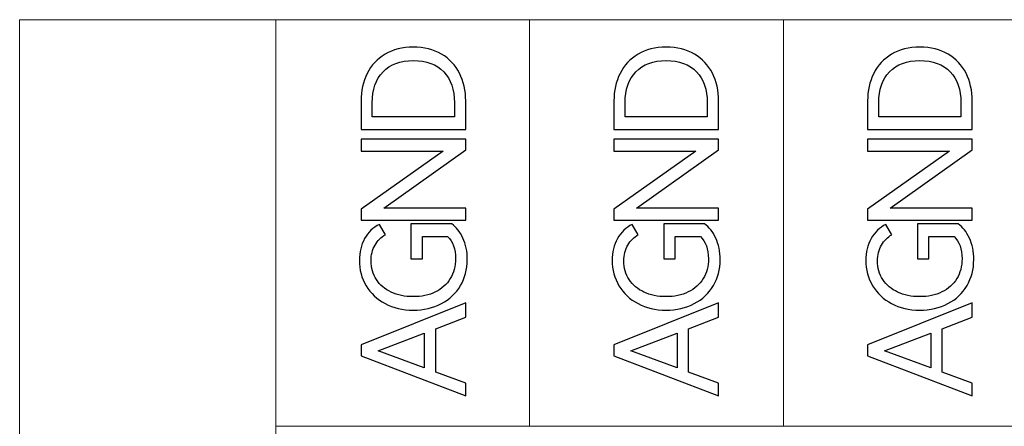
# Model space of a CAD drawing. Header units: millimetres. Extents: x 0 to 427, y 0 to 299.
# Tile 6 of 54: x 136.57 to 152.36, y 154.57 to 161.09. Entities that reach past the tile are written whole.
import ezdxf

# ---------------------------------------------------------------- set-up
doc = ezdxf.new("R2010")
doc.units = ezdxf.units.MM
doc.header["$LTSCALE"] = 23.1
doc.header["$MEASUREMENT"] = 0
doc.layers.add('layer 1', color=7, linetype='Continuous')

msp = doc.modelspace()

# ---------------------------------------------------------------- linework, layer by layer
at = {"layer": 'layer 1', "color": 30, "lineweight": 9}
for points, knots in [([(140.68, 142.179), (140.68, 142.179), (140.68, 161.093), (140.68, 161.093), (140.68, 161.093), (140.68, 161.093), (136.571, 161.093), (136.571, 161.093), (136.571, 161.093), (136.571, 161.093), (136.571, 142.179), (136.571, 142.179), (136.571, 142.179), (136.571, 142.179), (140.68, 142.179), (140.68, 142.179)], [0, 0, 0, 0, 0.25, 0.25, 0.25, 0.25, 0.5, 0.5, 0.5, 0.5, 0.75, 0.75, 0.75, 0.75, 1, 1, 1, 1]), ([(177.313, 161.093), (177.313, 161.093), (173.242, 161.093), (173.242, 161.093), (173.242, 161.093), (173.242, 161.093), (169.172, 161.093), (169.172, 161.093), (169.172, 161.093), (169.172, 161.093), (165.102, 161.093), (165.102, 161.093), (165.102, 161.093), (165.102, 161.093), (161.031, 161.093), (161.031, 161.093), (161.031, 161.093), (161.031, 161.093), (156.961, 161.093), (156.961, 161.093), (156.961, 161.093), (156.961, 161.093), (152.89, 161.093), (152.89, 161.093), (152.89, 161.093), (152.89, 161.093), (148.82, 161.093), (148.82, 161.093), (148.82, 161.093), (148.82, 161.093), (144.75, 161.093), (144.75, 161.093), (144.75, 161.093), (144.75, 161.093), (140.68, 161.093), (140.68, 161.093)], [0, 0, 0, 0, 0.111111, 0.111111, 0.111111, 0.111111, 0.222222, 0.222222, 0.222222, 0.222222, 0.333333, 0.333333, 0.333333, 0.333333, 0.444444, 0.444444, 0.444444, 0.444444, 0.555556, 0.555556, 0.555556, 0.555556, 0.666667, 0.666667, 0.666667, 0.666667, 0.777778, 0.777778, 0.777778, 0.777778, 0.888889, 0.888889, 0.888889, 0.888889, 1, 1, 1, 1]), ([(177.313, 154.572), (177.313, 154.572), (173.242, 154.572), (173.242, 154.572), (173.242, 154.572), (173.242, 154.572), (169.172, 154.572), (169.172, 154.572), (169.172, 154.572), (169.172, 154.572), (165.102, 154.572), (165.102, 154.572), (165.102, 154.572), (165.102, 154.572), (161.031, 154.572), (161.031, 154.572), (161.031, 154.572), (161.031, 154.572), (156.961, 154.572), (156.961, 154.572), (156.961, 154.572), (156.961, 154.572), (152.89, 154.572), (152.89, 154.572), (152.89, 154.572), (152.89, 154.572), (148.82, 154.572), (148.82, 154.572), (148.82, 154.572), (148.82, 154.572), (144.75, 154.572), (144.75, 154.572), (144.75, 154.572), (144.75, 154.572), (140.68, 154.572), (140.68, 154.572)], [0, 0, 0, 0, 0.111111, 0.111111, 0.111111, 0.111111, 0.222222, 0.222222, 0.222222, 0.222222, 0.333333, 0.333333, 0.333333, 0.333333, 0.444444, 0.444444, 0.444444, 0.444444, 0.555556, 0.555556, 0.555556, 0.555556, 0.666667, 0.666667, 0.666667, 0.666667, 0.777778, 0.777778, 0.777778, 0.777778, 0.888889, 0.888889, 0.888889, 0.888889, 1, 1, 1, 1])]:
    msp.add_open_spline(points, degree=3, knots=knots, dxfattribs=at)
for points in [[(140.68, 154.572), (140.68, 154.572), (140.68, 161.093), (140.68, 161.093)], [(144.75, 154.572), (144.75, 154.572), (144.75, 161.093), (144.75, 161.093)], [(148.82, 154.572), (148.82, 154.572), (148.82, 161.093), (148.82, 161.093)]]:
    msp.add_open_spline(points, degree=3, dxfattribs=at)
at = {"layer": 'layer 1', "color": 30}
for points, knots in [([(142.047, 159.79), (142.047, 159.954), (142.079, 160.101), (142.145, 160.231), (142.145, 160.231), (142.211, 160.362), (142.307, 160.465), (142.433, 160.54), (142.433, 160.54), (142.559, 160.615), (142.709, 160.652), (142.884, 160.652), (142.884, 160.652), (143.059, 160.652), (143.21, 160.615), (143.336, 160.541), (143.336, 160.541), (143.463, 160.467), (143.559, 160.364), (143.625, 160.234), (143.625, 160.234), (143.692, 160.103), (143.725, 159.955), (143.725, 159.79), (143.725, 159.79), (143.725, 159.79), (143.725, 159.331), (143.725, 159.331), (143.725, 159.331), (143.725, 159.331), (142.047, 159.331), (142.047, 159.331), (142.047, 159.331), (142.047, 159.331), (142.047, 159.79), (142.047, 159.79)], [0, 0, 0, 0, 0.111111, 0.111111, 0.111111, 0.111111, 0.222222, 0.222222, 0.222222, 0.222222, 0.333333, 0.333333, 0.333333, 0.333333, 0.444444, 0.444444, 0.444444, 0.444444, 0.555556, 0.555556, 0.555556, 0.555556, 0.666667, 0.666667, 0.666667, 0.666667, 0.777778, 0.777778, 0.777778, 0.777778, 0.888889, 0.888889, 0.888889, 0.888889, 1, 1, 1, 1]), ([(146.102, 159.79), (146.102, 159.954), (146.135, 160.101), (146.2, 160.231), (146.2, 160.231), (146.266, 160.362), (146.362, 160.465), (146.488, 160.54), (146.488, 160.54), (146.614, 160.615), (146.765, 160.652), (146.939, 160.652), (146.939, 160.652), (147.115, 160.652), (147.266, 160.615), (147.392, 160.541), (147.392, 160.541), (147.518, 160.467), (147.614, 160.364), (147.681, 160.234), (147.681, 160.234), (147.747, 160.103), (147.78, 159.955), (147.78, 159.79), (147.78, 159.79), (147.78, 159.79), (147.78, 159.331), (147.78, 159.331), (147.78, 159.331), (147.78, 159.331), (146.102, 159.331), (146.102, 159.331), (146.102, 159.331), (146.102, 159.331), (146.102, 159.79), (146.102, 159.79)], [0, 0, 0, 0, 0.111111, 0.111111, 0.111111, 0.111111, 0.222222, 0.222222, 0.222222, 0.222222, 0.333333, 0.333333, 0.333333, 0.333333, 0.444444, 0.444444, 0.444444, 0.444444, 0.555556, 0.555556, 0.555556, 0.555556, 0.666667, 0.666667, 0.666667, 0.666667, 0.777778, 0.777778, 0.777778, 0.777778, 0.888889, 0.888889, 0.888889, 0.888889, 1, 1, 1, 1]), ([(150.17, 159.79), (150.17, 159.954), (150.203, 160.101), (150.268, 160.231), (150.268, 160.231), (150.334, 160.362), (150.43, 160.465), (150.556, 160.54), (150.556, 160.54), (150.682, 160.615), (150.832, 160.652), (151.007, 160.652), (151.007, 160.652), (151.182, 160.652), (151.333, 160.615), (151.46, 160.541), (151.46, 160.541), (151.586, 160.467), (151.682, 160.364), (151.749, 160.234), (151.749, 160.234), (151.815, 160.103), (151.848, 159.955), (151.848, 159.79), (151.848, 159.79), (151.848, 159.79), (151.848, 159.331), (151.848, 159.331), (151.848, 159.331), (151.848, 159.331), (150.17, 159.331), (150.17, 159.331), (150.17, 159.331), (150.17, 159.331), (150.17, 159.79), (150.17, 159.79)], [0, 0, 0, 0, 0.111111, 0.111111, 0.111111, 0.111111, 0.222222, 0.222222, 0.222222, 0.222222, 0.333333, 0.333333, 0.333333, 0.333333, 0.444444, 0.444444, 0.444444, 0.444444, 0.555556, 0.555556, 0.555556, 0.555556, 0.666667, 0.666667, 0.666667, 0.666667, 0.777778, 0.777778, 0.777778, 0.777778, 0.888889, 0.888889, 0.888889, 0.888889, 1, 1, 1, 1]), ([(143.544, 159.762), (143.544, 159.973), (143.487, 160.139), (143.372, 160.258), (143.372, 160.258), (143.257, 160.377), (143.095, 160.437), (142.884, 160.437), (142.884, 160.437), (142.676, 160.437), (142.514, 160.377), (142.399, 160.257), (142.399, 160.257), (142.283, 160.137), (142.225, 159.972), (142.225, 159.762), (142.225, 159.762), (142.225, 159.762), (142.225, 159.535), (142.225, 159.535), (142.225, 159.535), (142.225, 159.535), (143.544, 159.535), (143.544, 159.535), (143.544, 159.535), (143.544, 159.535), (143.544, 159.762), (143.544, 159.762)], [0, 0, 0, 0, 0.142857, 0.142857, 0.142857, 0.142857, 0.285714, 0.285714, 0.285714, 0.285714, 0.428571, 0.428571, 0.428571, 0.428571, 0.571429, 0.571429, 0.571429, 0.571429, 0.714286, 0.714286, 0.714286, 0.714286, 0.857143, 0.857143, 0.857143, 0.857143, 1, 1, 1, 1]), ([(147.599, 159.762), (147.599, 159.973), (147.542, 160.139), (147.427, 160.258), (147.427, 160.258), (147.313, 160.377), (147.15, 160.437), (146.939, 160.437), (146.939, 160.437), (146.731, 160.437), (146.569, 160.377), (146.454, 160.257), (146.454, 160.257), (146.338, 160.137), (146.281, 159.972), (146.281, 159.762), (146.281, 159.762), (146.281, 159.762), (146.281, 159.535), (146.281, 159.535), (146.281, 159.535), (146.281, 159.535), (147.599, 159.535), (147.599, 159.535), (147.599, 159.535), (147.599, 159.535), (147.599, 159.762), (147.599, 159.762)], [0, 0, 0, 0, 0.142857, 0.142857, 0.142857, 0.142857, 0.285714, 0.285714, 0.285714, 0.285714, 0.428571, 0.428571, 0.428571, 0.428571, 0.571429, 0.571429, 0.571429, 0.571429, 0.714286, 0.714286, 0.714286, 0.714286, 0.857143, 0.857143, 0.857143, 0.857143, 1, 1, 1, 1]), ([(151.667, 159.762), (151.667, 159.973), (151.61, 160.139), (151.495, 160.258), (151.495, 160.258), (151.38, 160.377), (151.218, 160.437), (151.007, 160.437), (151.007, 160.437), (150.799, 160.437), (150.637, 160.377), (150.522, 160.257), (150.522, 160.257), (150.406, 160.137), (150.349, 159.972), (150.349, 159.762), (150.349, 159.762), (150.349, 159.762), (150.349, 159.535), (150.349, 159.535), (150.349, 159.535), (150.349, 159.535), (151.667, 159.535), (151.667, 159.535), (151.667, 159.535), (151.667, 159.535), (151.667, 159.762), (151.667, 159.762)], [0, 0, 0, 0, 0.142857, 0.142857, 0.142857, 0.142857, 0.285714, 0.285714, 0.285714, 0.285714, 0.428571, 0.428571, 0.428571, 0.428571, 0.571429, 0.571429, 0.571429, 0.571429, 0.714286, 0.714286, 0.714286, 0.714286, 0.857143, 0.857143, 0.857143, 0.857143, 1, 1, 1, 1]), ([(142.047, 158.052), (142.047, 158.052), (143.361, 158.985), (143.361, 158.985), (143.361, 158.985), (143.361, 158.985), (142.047, 158.985), (142.047, 158.985), (142.047, 158.985), (142.047, 158.985), (142.047, 159.178), (142.047, 159.178), (142.047, 159.178), (142.047, 159.178), (143.725, 159.178), (143.725, 159.178), (143.725, 159.178), (143.725, 159.178), (143.725, 159.006), (143.725, 159.006), (143.725, 159.006), (143.725, 159.006), (142.409, 158.072), (142.409, 158.072), (142.409, 158.072), (142.409, 158.072), (143.725, 158.072), (143.725, 158.072), (143.725, 158.072), (143.725, 158.072), (143.725, 157.88), (143.725, 157.88), (143.725, 157.88), (143.725, 157.88), (142.047, 157.88), (142.047, 157.88), (142.047, 157.88), (142.047, 157.88), (142.047, 158.052), (142.047, 158.052)], [0, 0, 0, 0, 0.1, 0.1, 0.1, 0.1, 0.2, 0.2, 0.2, 0.2, 0.3, 0.3, 0.3, 0.3, 0.4, 0.4, 0.4, 0.4, 0.5, 0.5, 0.5, 0.5, 0.6, 0.6, 0.6, 0.6, 0.7, 0.7, 0.7, 0.7, 0.8, 0.8, 0.8, 0.8, 0.9, 0.9, 0.9, 0.9, 1, 1, 1, 1]), ([(146.102, 158.052), (146.102, 158.052), (147.416, 158.985), (147.416, 158.985), (147.416, 158.985), (147.416, 158.985), (146.102, 158.985), (146.102, 158.985), (146.102, 158.985), (146.102, 158.985), (146.102, 159.178), (146.102, 159.178), (146.102, 159.178), (146.102, 159.178), (147.78, 159.178), (147.78, 159.178), (147.78, 159.178), (147.78, 159.178), (147.78, 159.006), (147.78, 159.006), (147.78, 159.006), (147.78, 159.006), (146.464, 158.072), (146.464, 158.072), (146.464, 158.072), (146.464, 158.072), (147.78, 158.072), (147.78, 158.072), (147.78, 158.072), (147.78, 158.072), (147.78, 157.88), (147.78, 157.88), (147.78, 157.88), (147.78, 157.88), (146.102, 157.88), (146.102, 157.88), (146.102, 157.88), (146.102, 157.88), (146.102, 158.052), (146.102, 158.052)], [0, 0, 0, 0, 0.1, 0.1, 0.1, 0.1, 0.2, 0.2, 0.2, 0.2, 0.3, 0.3, 0.3, 0.3, 0.4, 0.4, 0.4, 0.4, 0.5, 0.5, 0.5, 0.5, 0.6, 0.6, 0.6, 0.6, 0.7, 0.7, 0.7, 0.7, 0.8, 0.8, 0.8, 0.8, 0.9, 0.9, 0.9, 0.9, 1, 1, 1, 1]), ([(150.17, 158.052), (150.17, 158.052), (151.484, 158.985), (151.484, 158.985), (151.484, 158.985), (151.484, 158.985), (150.17, 158.985), (150.17, 158.985), (150.17, 158.985), (150.17, 158.985), (150.17, 159.178), (150.17, 159.178), (150.17, 159.178), (150.17, 159.178), (151.848, 159.178), (151.848, 159.178), (151.848, 159.178), (151.848, 159.178), (151.848, 159.006), (151.848, 159.006), (151.848, 159.006), (151.848, 159.006), (150.532, 158.072), (150.532, 158.072), (150.532, 158.072), (150.532, 158.072), (151.848, 158.072), (151.848, 158.072), (151.848, 158.072), (151.848, 158.072), (151.848, 157.88), (151.848, 157.88), (151.848, 157.88), (151.848, 157.88), (150.17, 157.88), (150.17, 157.88), (150.17, 157.88), (150.17, 157.88), (150.17, 158.052), (150.17, 158.052)], [0, 0, 0, 0, 0.1, 0.1, 0.1, 0.1, 0.2, 0.2, 0.2, 0.2, 0.3, 0.3, 0.3, 0.3, 0.4, 0.4, 0.4, 0.4, 0.5, 0.5, 0.5, 0.5, 0.6, 0.6, 0.6, 0.6, 0.7, 0.7, 0.7, 0.7, 0.8, 0.8, 0.8, 0.8, 0.9, 0.9, 0.9, 0.9, 1, 1, 1, 1]), ([(143.03, 157.258), (143.03, 157.258), (142.847, 157.258), (142.847, 157.258), (142.847, 157.258), (142.847, 157.258), (142.847, 157.818), (142.847, 157.818), (142.847, 157.818), (142.847, 157.818), (143.5, 157.818), (143.5, 157.818), (143.5, 157.818), (143.572, 157.769), (143.632, 157.693), (143.679, 157.591), (143.679, 157.591), (143.727, 157.489), (143.75, 157.373), (143.75, 157.245), (143.75, 157.245), (143.75, 157.09), (143.714, 156.952), (143.641, 156.828), (143.641, 156.828), (143.569, 156.705), (143.466, 156.609), (143.334, 156.54), (143.334, 156.54), (143.202, 156.47), (143.051, 156.435), (142.881, 156.435), (142.881, 156.435), (142.713, 156.435), (142.564, 156.47), (142.433, 156.54), (142.433, 156.54), (142.302, 156.609), (142.201, 156.705), (142.128, 156.826), (142.128, 156.826), (142.055, 156.948), (142.019, 157.083), (142.019, 157.231), (142.019, 157.231), (142.019, 157.362), (142.047, 157.48), (142.104, 157.583), (142.104, 157.583), (142.16, 157.686), (142.239, 157.761), (142.34, 157.809), (142.34, 157.809), (142.34, 157.809), (142.436, 157.644), (142.436, 157.644), (142.436, 157.644), (142.368, 157.607), (142.312, 157.552), (142.27, 157.479), (142.27, 157.479), (142.228, 157.405), (142.207, 157.32), (142.207, 157.222), (142.207, 157.222), (142.207, 157.11), (142.235, 157.011), (142.292, 156.925), (142.292, 156.925), (142.349, 156.838), (142.428, 156.771), (142.529, 156.723), (142.529, 156.723), (142.631, 156.675), (142.748, 156.651), (142.881, 156.651), (142.881, 156.651), (143.016, 156.651), (143.135, 156.676), (143.238, 156.726), (143.238, 156.726), (143.341, 156.777), (143.421, 156.848), (143.477, 156.94), (143.477, 156.94), (143.534, 157.031), (143.562, 157.138), (143.562, 157.258), (143.562, 157.258), (143.562, 157.414), (143.52, 157.533), (143.434, 157.614), (143.434, 157.614), (143.434, 157.614), (143.03, 157.614), (143.03, 157.614), (143.03, 157.614), (143.03, 157.614), (143.03, 157.258), (143.03, 157.258)], [0, 0, 0, 0, 0.04, 0.04, 0.04, 0.04, 0.08, 0.08, 0.08, 0.08, 0.12, 0.12, 0.12, 0.12, 0.16, 0.16, 0.16, 0.16, 0.2, 0.2, 0.2, 0.2, 0.24, 0.24, 0.24, 0.24, 0.28, 0.28, 0.28, 0.28, 0.32, 0.32, 0.32, 0.32, 0.36, 0.36, 0.36, 0.36, 0.4, 0.4, 0.4, 0.4, 0.44, 0.44, 0.44, 0.44, 0.48, 0.48, 0.48, 0.48, 0.52, 0.52, 0.52, 0.52, 0.56, 0.56, 0.56, 0.56, 0.6, 0.6, 0.6, 0.6, 0.64, 0.64, 0.64, 0.64, 0.68, 0.68, 0.68, 0.68, 0.72, 0.72, 0.72, 0.72, 0.76, 0.76, 0.76, 0.76, 0.8, 0.8, 0.8, 0.8, 0.84, 0.84, 0.84, 0.84, 0.88, 0.88, 0.88, 0.88, 0.92, 0.92, 0.92, 0.92, 0.96, 0.96, 0.96, 0.96, 1, 1, 1, 1]), ([(147.086, 157.258), (147.086, 157.258), (146.902, 157.258), (146.902, 157.258), (146.902, 157.258), (146.902, 157.258), (146.902, 157.818), (146.902, 157.818), (146.902, 157.818), (146.902, 157.818), (147.556, 157.818), (147.556, 157.818), (147.556, 157.818), (147.627, 157.769), (147.687, 157.693), (147.734, 157.591), (147.734, 157.591), (147.782, 157.489), (147.806, 157.373), (147.806, 157.245), (147.806, 157.245), (147.806, 157.09), (147.769, 156.952), (147.697, 156.828), (147.697, 156.828), (147.624, 156.705), (147.522, 156.609), (147.389, 156.54), (147.389, 156.54), (147.257, 156.47), (147.106, 156.435), (146.936, 156.435), (146.936, 156.435), (146.768, 156.435), (146.619, 156.47), (146.488, 156.54), (146.488, 156.54), (146.357, 156.609), (146.256, 156.705), (146.183, 156.826), (146.183, 156.826), (146.111, 156.948), (146.074, 157.083), (146.074, 157.231), (146.074, 157.231), (146.074, 157.362), (146.103, 157.48), (146.159, 157.583), (146.159, 157.583), (146.216, 157.686), (146.294, 157.761), (146.395, 157.809), (146.395, 157.809), (146.395, 157.809), (146.492, 157.644), (146.492, 157.644), (146.492, 157.644), (146.423, 157.607), (146.367, 157.552), (146.325, 157.479), (146.325, 157.479), (146.283, 157.405), (146.262, 157.32), (146.262, 157.222), (146.262, 157.222), (146.262, 157.11), (146.291, 157.011), (146.347, 156.925), (146.347, 156.925), (146.404, 156.838), (146.483, 156.771), (146.584, 156.723), (146.584, 156.723), (146.686, 156.675), (146.803, 156.651), (146.936, 156.651), (146.936, 156.651), (147.071, 156.651), (147.19, 156.676), (147.293, 156.726), (147.293, 156.726), (147.396, 156.777), (147.476, 156.848), (147.533, 156.94), (147.533, 156.94), (147.589, 157.031), (147.618, 157.138), (147.618, 157.258), (147.618, 157.258), (147.618, 157.414), (147.575, 157.533), (147.489, 157.614), (147.489, 157.614), (147.489, 157.614), (147.086, 157.614), (147.086, 157.614), (147.086, 157.614), (147.086, 157.614), (147.086, 157.258), (147.086, 157.258)], [0, 0, 0, 0, 0.04, 0.04, 0.04, 0.04, 0.08, 0.08, 0.08, 0.08, 0.12, 0.12, 0.12, 0.12, 0.16, 0.16, 0.16, 0.16, 0.2, 0.2, 0.2, 0.2, 0.24, 0.24, 0.24, 0.24, 0.28, 0.28, 0.28, 0.28, 0.32, 0.32, 0.32, 0.32, 0.36, 0.36, 0.36, 0.36, 0.4, 0.4, 0.4, 0.4, 0.44, 0.44, 0.44, 0.44, 0.48, 0.48, 0.48, 0.48, 0.52, 0.52, 0.52, 0.52, 0.56, 0.56, 0.56, 0.56, 0.6, 0.6, 0.6, 0.6, 0.64, 0.64, 0.64, 0.64, 0.68, 0.68, 0.68, 0.68, 0.72, 0.72, 0.72, 0.72, 0.76, 0.76, 0.76, 0.76, 0.8, 0.8, 0.8, 0.8, 0.84, 0.84, 0.84, 0.84, 0.88, 0.88, 0.88, 0.88, 0.92, 0.92, 0.92, 0.92, 0.96, 0.96, 0.96, 0.96, 1, 1, 1, 1]), ([(151.153, 157.258), (151.153, 157.258), (150.97, 157.258), (150.97, 157.258), (150.97, 157.258), (150.97, 157.258), (150.97, 157.818), (150.97, 157.818), (150.97, 157.818), (150.97, 157.818), (151.624, 157.818), (151.624, 157.818), (151.624, 157.818), (151.695, 157.769), (151.755, 157.693), (151.802, 157.591), (151.802, 157.591), (151.85, 157.489), (151.873, 157.373), (151.873, 157.245), (151.873, 157.245), (151.873, 157.09), (151.837, 156.952), (151.765, 156.828), (151.765, 156.828), (151.692, 156.705), (151.59, 156.609), (151.457, 156.54), (151.457, 156.54), (151.325, 156.47), (151.174, 156.435), (151.004, 156.435), (151.004, 156.435), (150.836, 156.435), (150.687, 156.47), (150.556, 156.54), (150.556, 156.54), (150.425, 156.609), (150.324, 156.705), (150.251, 156.826), (150.251, 156.826), (150.178, 156.948), (150.142, 157.083), (150.142, 157.231), (150.142, 157.231), (150.142, 157.362), (150.17, 157.48), (150.227, 157.583), (150.227, 157.583), (150.284, 157.686), (150.362, 157.761), (150.463, 157.809), (150.463, 157.809), (150.463, 157.809), (150.56, 157.644), (150.56, 157.644), (150.56, 157.644), (150.491, 157.607), (150.435, 157.552), (150.393, 157.479), (150.393, 157.479), (150.351, 157.405), (150.33, 157.32), (150.33, 157.222), (150.33, 157.222), (150.33, 157.11), (150.358, 157.011), (150.415, 156.925), (150.415, 156.925), (150.472, 156.838), (150.551, 156.771), (150.652, 156.723), (150.652, 156.723), (150.754, 156.675), (150.871, 156.651), (151.004, 156.651), (151.004, 156.651), (151.139, 156.651), (151.258, 156.676), (151.361, 156.726), (151.361, 156.726), (151.464, 156.777), (151.544, 156.848), (151.601, 156.94), (151.601, 156.94), (151.657, 157.031), (151.685, 157.138), (151.685, 157.258), (151.685, 157.258), (151.685, 157.414), (151.643, 157.533), (151.557, 157.614), (151.557, 157.614), (151.557, 157.614), (151.153, 157.614), (151.153, 157.614), (151.153, 157.614), (151.153, 157.614), (151.153, 157.258), (151.153, 157.258)], [0, 0, 0, 0, 0.04, 0.04, 0.04, 0.04, 0.08, 0.08, 0.08, 0.08, 0.12, 0.12, 0.12, 0.12, 0.16, 0.16, 0.16, 0.16, 0.2, 0.2, 0.2, 0.2, 0.24, 0.24, 0.24, 0.24, 0.28, 0.28, 0.28, 0.28, 0.32, 0.32, 0.32, 0.32, 0.36, 0.36, 0.36, 0.36, 0.4, 0.4, 0.4, 0.4, 0.44, 0.44, 0.44, 0.44, 0.48, 0.48, 0.48, 0.48, 0.52, 0.52, 0.52, 0.52, 0.56, 0.56, 0.56, 0.56, 0.6, 0.6, 0.6, 0.6, 0.64, 0.64, 0.64, 0.64, 0.68, 0.68, 0.68, 0.68, 0.72, 0.72, 0.72, 0.72, 0.76, 0.76, 0.76, 0.76, 0.8, 0.8, 0.8, 0.8, 0.84, 0.84, 0.84, 0.84, 0.88, 0.88, 0.88, 0.88, 0.92, 0.92, 0.92, 0.92, 0.96, 0.96, 0.96, 0.96, 1, 1, 1, 1]), ([(142.047, 155.876), (142.047, 155.876), (143.725, 156.55), (143.725, 156.55), (143.725, 156.55), (143.725, 156.55), (143.725, 156.323), (143.725, 156.323), (143.725, 156.323), (143.725, 156.323), (143.244, 156.137), (143.244, 156.137), (143.244, 156.137), (143.244, 156.137), (143.244, 155.442), (143.244, 155.442), (143.244, 155.442), (143.244, 155.442), (143.725, 155.266), (143.725, 155.266), (143.725, 155.266), (143.725, 155.266), (143.725, 155.059), (143.725, 155.059), (143.725, 155.059), (143.725, 155.059), (142.047, 155.704), (142.047, 155.704), (142.047, 155.704), (142.047, 155.704), (142.047, 155.876), (142.047, 155.876)], [0, 0, 0, 0, 0.125, 0.125, 0.125, 0.125, 0.25, 0.25, 0.25, 0.25, 0.375, 0.375, 0.375, 0.375, 0.5, 0.5, 0.5, 0.5, 0.625, 0.625, 0.625, 0.625, 0.75, 0.75, 0.75, 0.75, 0.875, 0.875, 0.875, 0.875, 1, 1, 1, 1]), ([(146.102, 155.876), (146.102, 155.876), (147.78, 156.55), (147.78, 156.55), (147.78, 156.55), (147.78, 156.55), (147.78, 156.323), (147.78, 156.323), (147.78, 156.323), (147.78, 156.323), (147.299, 156.137), (147.299, 156.137), (147.299, 156.137), (147.299, 156.137), (147.299, 155.442), (147.299, 155.442), (147.299, 155.442), (147.299, 155.442), (147.78, 155.266), (147.78, 155.266), (147.78, 155.266), (147.78, 155.266), (147.78, 155.059), (147.78, 155.059), (147.78, 155.059), (147.78, 155.059), (146.102, 155.704), (146.102, 155.704), (146.102, 155.704), (146.102, 155.704), (146.102, 155.876), (146.102, 155.876)], [0, 0, 0, 0, 0.125, 0.125, 0.125, 0.125, 0.25, 0.25, 0.25, 0.25, 0.375, 0.375, 0.375, 0.375, 0.5, 0.5, 0.5, 0.5, 0.625, 0.625, 0.625, 0.625, 0.75, 0.75, 0.75, 0.75, 0.875, 0.875, 0.875, 0.875, 1, 1, 1, 1]), ([(150.17, 155.876), (150.17, 155.876), (151.848, 156.55), (151.848, 156.55), (151.848, 156.55), (151.848, 156.55), (151.848, 156.323), (151.848, 156.323), (151.848, 156.323), (151.848, 156.323), (151.367, 156.137), (151.367, 156.137), (151.367, 156.137), (151.367, 156.137), (151.367, 155.442), (151.367, 155.442), (151.367, 155.442), (151.367, 155.442), (151.848, 155.266), (151.848, 155.266), (151.848, 155.266), (151.848, 155.266), (151.848, 155.059), (151.848, 155.059), (151.848, 155.059), (151.848, 155.059), (150.17, 155.704), (150.17, 155.704), (150.17, 155.704), (150.17, 155.704), (150.17, 155.876), (150.17, 155.876)], [0, 0, 0, 0, 0.125, 0.125, 0.125, 0.125, 0.25, 0.25, 0.25, 0.25, 0.375, 0.375, 0.375, 0.375, 0.5, 0.5, 0.5, 0.5, 0.625, 0.625, 0.625, 0.625, 0.75, 0.75, 0.75, 0.75, 0.875, 0.875, 0.875, 0.875, 1, 1, 1, 1]), ([(143.06, 156.066), (143.06, 156.066), (142.319, 155.782), (142.319, 155.782), (142.319, 155.782), (142.319, 155.782), (143.06, 155.511), (143.06, 155.511), (143.06, 155.511), (143.06, 155.511), (143.06, 156.066), (143.06, 156.066)], [0, 0, 0, 0, 0.333333, 0.333333, 0.333333, 0.333333, 0.666667, 0.666667, 0.666667, 0.666667, 1, 1, 1, 1]), ([(147.115, 156.066), (147.115, 156.066), (146.375, 155.782), (146.375, 155.782), (146.375, 155.782), (146.375, 155.782), (147.115, 155.511), (147.115, 155.511), (147.115, 155.511), (147.115, 155.511), (147.115, 156.066), (147.115, 156.066)], [0, 0, 0, 0, 0.333333, 0.333333, 0.333333, 0.333333, 0.666667, 0.666667, 0.666667, 0.666667, 1, 1, 1, 1]), ([(151.183, 156.066), (151.183, 156.066), (150.443, 155.782), (150.443, 155.782), (150.443, 155.782), (150.443, 155.782), (151.183, 155.511), (151.183, 155.511), (151.183, 155.511), (151.183, 155.511), (151.183, 156.066), (151.183, 156.066)], [0, 0, 0, 0, 0.333333, 0.333333, 0.333333, 0.333333, 0.666667, 0.666667, 0.666667, 0.666667, 1, 1, 1, 1])]:
    msp.add_open_spline(points, degree=3, knots=knots, dxfattribs=at)

doc.saveas('drawing.dxf')
